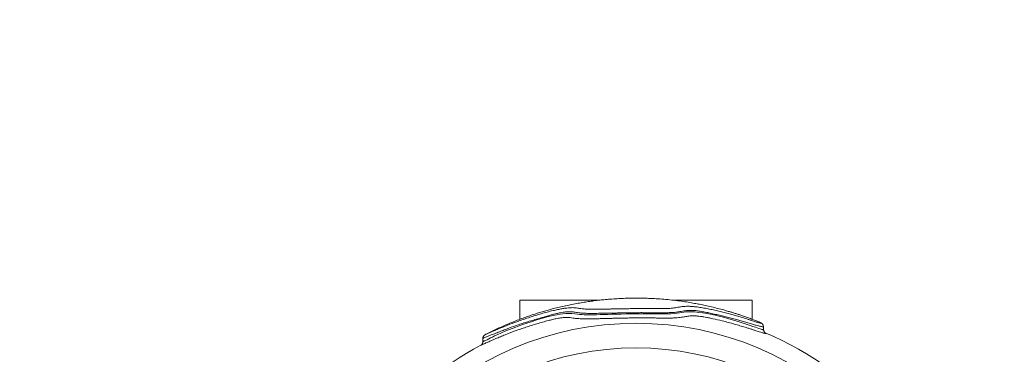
# Model space of a CAD drawing. Header units: inches. Extents: x -93 to 151, y -96 to 115.
# Tile 107 of 126: x 100.53 to 101.716, y 22.369 to 22.772. Entities that reach past the tile are written whole.
import ezdxf

# ---------------------------------------------------------------- set-up
doc = ezdxf.new("R2010")
doc.units = ezdxf.units.IN
doc.header["$MEASUREMENT"] = 0
doc.linetypes.add('ACAD_ISO03W100', pattern=[30, 12, -18])
for name, color, linetype, lineweight in [('1_projektowane', 7, 'Continuous', 5), ('strefa', 7, 'ACAD_ISO03W100', 5), ('urzadzenie', 7, 'Continuous', 5)]:
    doc.layers.add(name, color=color, linetype=linetype, lineweight=lineweight)

# ---------------------------------------------------------------- blocks, each defined once
blk = doc.blocks.new('fddsffdsfddff')
at = {"layer": 'strefa', "color": 7, "ltscale": 0.01}
blk.add_circle((101.2729, 22.0292), 1.9285, dxfattribs=at)
at = {"layer": 'urzadzenie', "linetype": 'Continuous'}
for p, q in [((101.1329, 22.4342), (101.1329, 22.4111)), ((101.1329, 22.4342), (101.2293, 22.4342)), ((101.3165, 22.4342), (101.4129, 22.4342)), ((101.4129, 22.4111), (101.4129, 22.4342)), ((101.4233, 22.3954), (101.4212, 22.3961)), ((101.4264, 22.3985), (101.4264, 22.4019)), ((101.4284, 22.3947), (101.4284, 22.3947)), ((101.0884, 22.3881), (101.0884, 22.3842)), ((101.0884, 22.3881), (101.0884, 22.3881)), ((101.0884, 22.3842), (101.0884, 22.3842))]:
    blk.add_line(p, q, dxfattribs=at)
at = {"layer": 'urzadzenie', "linetype": 'Continuous', "flags": 128}
blk.add_lwpolyline([(101.0884, 22.3842), (101.0885, 22.3842), (101.0891, 22.3845), (101.0901, 22.385), (101.0915, 22.3857), (101.0934, 22.3865), (101.0957, 22.3877), (101.0976, 22.3886), (101.0999, 22.3897), (101.1025, 22.391), (101.1055, 22.3924), (101.1107, 22.3947), (101.1162, 22.3971), (101.1281, 22.4017), (101.1341, 22.4039), (101.1401, 22.406), (101.1465, 22.4082), (101.1533, 22.4104), (101.1603, 22.4125), (101.1673, 22.4144), (101.1727, 22.4156), (101.1779, 22.4166), (101.1815, 22.4171), (101.1848, 22.4176), (101.1883, 22.4179), (101.1911, 22.4181), (101.1936, 22.4182), (101.1957, 22.4181), (101.1991, 22.4178), (101.2025, 22.4173), (101.2048, 22.417), (101.2074, 22.4168), (101.2105, 22.4166), (101.2143, 22.4165), (101.2175, 22.4165), (101.2211, 22.4165), (101.2251, 22.4166), (101.2295, 22.4167), (101.2339, 22.4168), (101.2386, 22.417), (101.2436, 22.4171), (101.2488, 22.4173), (101.255, 22.4174), (101.2612, 22.4176), (101.2678, 22.4177), (101.2743, 22.4177), (101.2801, 22.4177), (101.2859, 22.4177), (101.2917, 22.4176), (101.2973, 22.4176), (101.3037, 22.4175), (101.3068, 22.4175), (101.3097, 22.4175), (101.3122, 22.4176), (101.3146, 22.4176), (101.3187, 22.4179), (101.3223, 22.4183), (101.3252, 22.4187), (101.3279, 22.4192), (101.3304, 22.4196), (101.3329, 22.4199), (101.3358, 22.4201), (101.3392, 22.4201), (101.3413, 22.42), (101.3437, 22.4199), (101.348, 22.4194), (101.3531, 22.4188), (101.3587, 22.4179), (101.3645, 22.4167), (101.3765, 22.414), (101.3834, 22.4122), (101.3902, 22.4102), (101.3969, 22.4082), (101.4033, 22.4062), (101.4069, 22.405), (101.4104, 22.4038), (101.4137, 22.4026), (101.4167, 22.4015), (101.4189, 22.4007), (101.4208, 22.4001), (101.4208, 22.4001)], dxfattribs=at)
at = {"layer": 'urzadzenie', "linetype": 'Continuous'}
for radius in [0.3771, 0.3475]:
    blk.add_circle((101.2729, 22.0292), radius, dxfattribs=at)
for start, end in [(15.7718, 66.9596), (118.0795, 164.2266)]:
    blk.add_arc((101.2729, 22.0292), 0.3974, start, end, dxfattribs=at)
for points, knots in [([(101.4071, 22.4132), (101.4063, 22.4135), (101.404, 22.4143), (101.4003, 22.4156), (101.3961, 22.417), (101.3922, 22.4182), (101.3883, 22.4195), (101.3837, 22.4208), (101.3781, 22.4224), (101.3712, 22.4242), (101.3638, 22.4261), (101.3565, 22.4277), (101.3497, 22.4291), (101.3428, 22.4304), (101.3356, 22.4316), (101.3273, 22.4329), (101.3184, 22.434), (101.3088, 22.435), (101.2996, 22.4357), (101.2916, 22.4362), (101.2847, 22.4364), (101.2784, 22.4366), (101.272, 22.4366), (101.2652, 22.4365), (101.2579, 22.4363), (101.2499, 22.4359), (101.242, 22.4354), (101.2344, 22.4347), (101.2273, 22.434), (101.2205, 22.4331), (101.2136, 22.4321), (101.2066, 22.431), (101.1993, 22.4297), (101.1918, 22.4282), (101.1843, 22.4266), (101.1771, 22.4249), (101.1704, 22.4231), (101.1642, 22.4214), (101.1582, 22.4197), (101.1523, 22.4178), (101.1463, 22.4159), (101.14, 22.4137), (101.1332, 22.4112), (101.1262, 22.4085), (101.1193, 22.4057), (101.1126, 22.4028), (101.1061, 22.3999), (101.0996, 22.3968), (101.0947, 22.3944), (101.0919, 22.3929), (101.0912, 22.3926)], [0, 0, 0, 0, 0.00754, 0.0228606, 0.036002, 0.0485759, 0.0610681, 0.073675, 0.0925162, 0.1147438, 0.1389418, 0.1631024, 0.1840374, 0.2030437, 0.2271556, 0.2515295, 0.2799771, 0.3107194, 0.3398004, 0.3651334, 0.3844216, 0.4037695, 0.422998, 0.4434072, 0.4666111, 0.4904837, 0.5164116, 0.5400752, 0.5609405, 0.5820554, 0.6032923, 0.6246835, 0.6477878, 0.671258, 0.695063, 0.7182288, 0.7394832, 0.7587323, 0.7781246, 0.7970008, 0.815733, 0.8360158, 0.8588048, 0.8819816, 0.9052709, 0.9270086, 0.9491572, 0.971067, 0.9931604, 1, 1, 1, 1]), ([(101.4203, 22.4032), (101.4195, 22.4034), (101.4174, 22.404), (101.4131, 22.4052), (101.4079, 22.4067), (101.4023, 22.4083), (101.3966, 22.4099), (101.3906, 22.4116), (101.3844, 22.4132), (101.3781, 22.4148), (101.3718, 22.4163), (101.3654, 22.4178), (101.3591, 22.4191), (101.354, 22.4201), (101.35, 22.4208), (101.3473, 22.4212), (101.3447, 22.4215), (101.3417, 22.4218), (101.3387, 22.4219), (101.3358, 22.4218), (101.3327, 22.4215), (101.3294, 22.421), (101.3262, 22.4204), (101.3234, 22.42), (101.3207, 22.4196), (101.318, 22.4193), (101.3151, 22.4192), (101.3126, 22.4191), (101.3099, 22.419), (101.3069, 22.4189), (101.3035, 22.4189), (101.2996, 22.4189), (101.2952, 22.419), (101.2904, 22.419), (101.2853, 22.419), (101.2796, 22.4191), (101.2732, 22.419), (101.2661, 22.419), (101.259, 22.4189), (101.2525, 22.4187), (101.2468, 22.4186), (101.2417, 22.4185), (101.2368, 22.4184), (101.2321, 22.4183), (101.2276, 22.4183), (101.2235, 22.4182), (101.2196, 22.4182), (101.216, 22.4182), (101.2129, 22.4183), (101.2102, 22.4184), (101.2078, 22.4185), (101.2051, 22.4188), (101.2024, 22.4191), (101.1997, 22.4195), (101.1971, 22.4199), (101.1945, 22.4202), (101.1915, 22.4202), (101.1885, 22.42), (101.1851, 22.4196), (101.1815, 22.419), (101.1772, 22.418), (101.1717, 22.4166), (101.1653, 22.4148), (101.1582, 22.4127), (101.1511, 22.4107), (101.1442, 22.4087), (101.1376, 22.4067), (101.1294, 22.404), (101.1215, 22.4011), (101.114, 22.3982), (101.1092, 22.3964), (101.1054, 22.3949), (101.1025, 22.3937), (101.0997, 22.3927), (101.0974, 22.3918), (101.0955, 22.3911), (101.0934, 22.3903), (101.0917, 22.3895), (101.09, 22.3888), (101.0889, 22.3884), (101.0884, 22.3881), (101.0884, 22.3881), (101.0884, 22.3881)], [0, 0, 0, 0, 0.009927, 0.024455, 0.039298, 0.052723, 0.066155, 0.079901, 0.093651, 0.107218, 0.120788, 0.134365, 0.147933, 0.161811, 0.168898, 0.175982, 0.182817, 0.189654, 0.203833, 0.21639, 0.228958, 0.254361, 0.276937, 0.28827, 0.299599, 0.314106, 0.321496, 0.328885, 0.336441, 0.343996, 0.351876, 0.359759, 0.369755, 0.379756, 0.389995, 0.400236, 0.414094, 0.427949, 0.442221, 0.456489, 0.467012, 0.477533, 0.488362, 0.499192, 0.509719, 0.520247, 0.531082, 0.541916, 0.552225, 0.562537, 0.573077, 0.583619, 0.602491, 0.621377, 0.640296, 0.659207, 0.674306, 0.689521, 0.700352, 0.711421, 0.721972, 0.732959, 0.747906, 0.76291, 0.777907, 0.792817, 0.807773, 0.822718, 0.851267, 0.865621, 0.879966, 0.888799, 0.897628, 0.906726, 0.915818, 0.92449, 0.933167, 0.950892, 0.965458, 0.980019, 0.994911, 1, 1, 1, 1]), ([(101.0912, 22.3926), (101.0913, 22.3927), (101.0916, 22.3928), (101.0927, 22.3933), (101.0942, 22.394), (101.0959, 22.3947), (101.0978, 22.3955), (101.0996, 22.3963), (101.1017, 22.3972), (101.1041, 22.3983), (101.1069, 22.3994), (101.1105, 22.401), (101.1151, 22.4028), (101.1225, 22.4058), (101.1302, 22.4086), (101.1383, 22.4114), (101.1447, 22.4135), (101.1515, 22.4156), (101.1586, 22.4178), (101.1658, 22.4198), (101.1725, 22.4215), (101.1776, 22.4226), (101.1812, 22.4233), (101.1828, 22.4236), (101.1836, 22.4238)], [0, 0, 0, 0, 0.039941, 0.091656, 0.143388, 0.202109, 0.231969, 0.261804, 0.290946, 0.320105, 0.350298, 0.380505, 0.431176, 0.481879, 0.58402, 0.637216, 0.690447, 0.743507, 0.798298, 0.853102, 0.907704, 0.953038, 0.976521, 1, 1, 1, 1]), ([(101.1836, 22.4238), (101.185, 22.424), (101.188, 22.4245), (101.1917, 22.4249), (101.1951, 22.4251), (101.1982, 22.4251), (101.2009, 22.4248), (101.2035, 22.4245), (101.2062, 22.424), (101.2094, 22.4236), (101.2129, 22.4233), (101.2163, 22.4232), (101.2192, 22.4231), (101.2225, 22.4231), (101.2261, 22.4231), (101.23, 22.4232), (101.2341, 22.4233), (101.2385, 22.4234), (101.2431, 22.4235), (101.2478, 22.4236), (101.2533, 22.4237), (101.2593, 22.4238), (101.266, 22.4239), (101.2728, 22.424), (101.2805, 22.424), (101.2875, 22.424), (101.2937, 22.4239), (101.2988, 22.4239), (101.3033, 22.4239), (101.3069, 22.4239), (101.3102, 22.424), (101.3137, 22.4242), (101.3169, 22.4246), (101.3194, 22.4249), (101.3222, 22.4253), (101.3254, 22.4259), (101.3287, 22.4264), (101.332, 22.4267), (101.3346, 22.4268), (101.3371, 22.4267), (101.3393, 22.4266), (101.3419, 22.4264), (101.3448, 22.4261), (101.3479, 22.4257), (101.3523, 22.425), (101.3579, 22.4241), (101.3624, 22.4231), (101.3646, 22.4227)], [0, 0, 0, 0, 0.021667, 0.043912, 0.072096, 0.100575, 0.133675, 0.16679, 0.199901, 0.232986, 0.266992, 0.284324, 0.301653, 0.31882, 0.335989, 0.353667, 0.371345, 0.388558, 0.405771, 0.423491, 0.441214, 0.464293, 0.487378, 0.511209, 0.535043, 0.568043, 0.584879, 0.601706, 0.625124, 0.637303, 0.649484, 0.672612, 0.696269, 0.71552, 0.734777, 0.773534, 0.819495, 0.84262, 0.865727, 0.879365, 0.892999, 0.907069, 0.921136, 0.934681, 0.948232, 0.976021, 1, 1, 1, 1]), ([(101.3646, 22.4227), (101.3646, 22.4227), (101.3667, 22.4222), (101.3711, 22.4212), (101.3775, 22.4197), (101.3838, 22.418), (101.3898, 22.4164), (101.3955, 22.4147), (101.401, 22.4131), (101.4058, 22.4116), (101.4086, 22.4107), (101.4097, 22.4104)], [0, 0, 0, 0, 0.00146, 0.135137, 0.269129, 0.403095, 0.527735, 0.652347, 0.779312, 0.906205, 1, 1, 1, 1]), ([(101.1752, 22.4115), (101.1742, 22.4112), (101.1716, 22.4107), (101.1666, 22.4094), (101.1603, 22.4077), (101.1534, 22.4057), (101.1465, 22.4036), (101.1399, 22.4014), (101.1335, 22.3993), (101.1252, 22.3964), (101.1171, 22.3933), (101.1094, 22.3901), (101.1046, 22.3881), (101.1009, 22.3865), (101.098, 22.3852), (101.0955, 22.3841), (101.093, 22.383), (101.0909, 22.3821), (101.089, 22.3813), (101.0875, 22.3806), (101.0864, 22.3801), (101.0859, 22.3798), (101.0858, 22.3798), (101.0858, 22.3798)], [0, 0, 0, 0, 0.0259343, 0.0623696, 0.1151345, 0.1679261, 0.2205907, 0.2743287, 0.328185, 0.3820241, 0.4901875, 0.5447621, 0.5992903, 0.6332813, 0.6672588, 0.7024814, 0.7377066, 0.7892095, 0.8407841, 0.8935358, 0.9462743, 0.9938244, 1, 1, 1, 1]), ([(101.358, 22.4133), (101.3569, 22.4135), (101.3542, 22.414), (101.3502, 22.4146), (101.3469, 22.415), (101.3445, 22.4151), (101.342, 22.4152), (101.3393, 22.4152), (101.3366, 22.415), (101.3341, 22.4146), (101.3317, 22.4142), (101.329, 22.4138), (101.3261, 22.4134), (101.3225, 22.413), (101.3188, 22.4127), (101.3154, 22.4126), (101.3125, 22.4126), (101.3094, 22.4125), (101.3049, 22.4126), (101.2995, 22.4126), (101.293, 22.4127), (101.287, 22.4128), (101.2809, 22.4128), (101.2745, 22.4128), (101.2679, 22.4127), (101.2612, 22.4126), (101.2544, 22.4125), (101.2481, 22.4123), (101.2424, 22.4122), (101.2371, 22.412), (101.232, 22.4119), (101.2272, 22.4118), (101.2227, 22.4117), (101.2184, 22.4116), (101.2145, 22.4116), (101.2106, 22.4116), (101.2071, 22.4117), (101.2038, 22.4119), (101.201, 22.4121), (101.1981, 22.4124), (101.1953, 22.4129), (101.1926, 22.4132), (101.1901, 22.4133), (101.1879, 22.4133), (101.1854, 22.4131), (101.1825, 22.4128), (101.1795, 22.4123), (101.1772, 22.4119), (101.1756, 22.4116), (101.1752, 22.4115)], [0, 0, 0, 0, 0.0136138, 0.0313623, 0.0496171, 0.0615368, 0.0734649, 0.0979153, 0.1247204, 0.1515551, 0.1783916, 0.2052229, 0.232057, 0.2588209, 0.2856669, 0.2994381, 0.3132052, 0.3266274, 0.3400529, 0.3677249, 0.3887601, 0.4098043, 0.4313832, 0.4529642, 0.4759348, 0.4989019, 0.5225196, 0.5461326, 0.5655232, 0.5849123, 0.6048798, 0.624848, 0.644296, 0.6637439, 0.6837627, 0.70378, 0.7282785, 0.7527901, 0.7779459, 0.8031102, 0.8441971, 0.8852909, 0.9058465, 0.9263942, 0.9474665, 0.968485, 0.9817454, 0.9953898, 1, 1, 1, 1]), ([(101.4212, 22.3961), (101.4212, 22.3961), (101.4205, 22.3963), (101.4187, 22.3969), (101.4158, 22.3979), (101.4123, 22.399), (101.4085, 22.4002), (101.4037, 22.4017), (101.398, 22.4034), (101.3912, 22.4054), (101.3841, 22.4073), (101.3755, 22.4096), (101.3674, 22.4114), (101.3611, 22.4127), (101.3587, 22.4132), (101.358, 22.4133)], [0, 0, 0, 0, 0.000217, 0.056328, 0.121565, 0.186819, 0.25391, 0.321017, 0.422931, 0.52489, 0.628781, 0.732708, 0.891567, 0.971629, 1, 1, 1, 1]), ([(101.4214, 22.4076), (101.4213, 22.4077), (101.4208, 22.4079), (101.4192, 22.4086), (101.417, 22.4095), (101.4144, 22.4105), (101.4121, 22.4114), (101.4097, 22.4123), (101.408, 22.4129), (101.4071, 22.4132)], [0, 0, 0, 0, 0.0739928, 0.2386045, 0.4937833, 0.6254112, 0.7570055, 0.8842975, 1, 1, 1, 1]), ([(101.4097, 22.4104), (101.4102, 22.4102), (101.4123, 22.4096), (101.415, 22.4087), (101.417, 22.4081), (101.4177, 22.4078)], [0, 0, 0, 0, 0.138507, 0.659145, 1, 1, 1, 1]), ([(101.4177, 22.4078), (101.4184, 22.4076), (101.4198, 22.4072), (101.4212, 22.4068), (101.4223, 22.4065), (101.423, 22.4064), (101.4233, 22.4064), (101.4233, 22.4065), (101.4232, 22.4067), (101.4229, 22.4069), (101.4223, 22.4072), (101.4217, 22.4075), (101.4214, 22.4076)], [0, 0, 0, 0, 0.113994, 0.229517, 0.342372, 0.455253, 0.571761, 0.68828, 0.704334, 0.819569, 0.934798, 1, 1, 1, 1]), ([(101.4264, 22.4019), (101.4265, 22.4019), (101.4265, 22.4023), (101.4263, 22.403), (101.426, 22.4039), (101.4256, 22.4047), (101.4252, 22.4053), (101.4248, 22.4057), (101.4244, 22.406), (101.4239, 22.4063), (101.4234, 22.4066), (101.4228, 22.407), (101.4221, 22.4073), (101.4217, 22.4075)], [0, 0, 0, 0, 0.007276, 0.071466, 0.131283, 0.187844, 0.243045, 0.301067, 0.367217, 0.450902, 0.567711, 0.755192, 1, 1, 1, 1]), ([(101.4264, 22.4019), (101.4264, 22.4019), (101.4265, 22.4018), (101.4261, 22.4018), (101.4254, 22.4019), (101.4242, 22.4022), (101.4226, 22.4026), (101.4211, 22.403), (101.4203, 22.4032)], [0, 0, 0, 0, 0.056781, 0.24268, 0.434377, 0.626028, 0.811891, 1, 1, 1, 1]), ([(101.4208, 22.4001), (101.4218, 22.3997), (101.4234, 22.3992), (101.4248, 22.3987), (101.4257, 22.3985), (101.4262, 22.3984), (101.4264, 22.3985), (101.4264, 22.3985), (101.4264, 22.3985)], [0, 0, 0, 0, 0.280434, 0.448614, 0.616825, 0.789793, 0.962775, 1, 1, 1, 1]), ([(101.4284, 22.3947), (101.4286, 22.3945), (101.4292, 22.3942), (101.4295, 22.394), (101.4294, 22.3938), (101.4289, 22.3939), (101.428, 22.3941), (101.4266, 22.3944), (101.4251, 22.3949), (101.4239, 22.3953), (101.4233, 22.3954)], [0, 0, 0, 0, 0.1214706, 0.258285, 0.3919739, 0.5256436, 0.663715, 0.8017519, 0.9005553, 1, 1, 1, 1]), ([(101.4284, 22.3947), (101.4284, 22.3947), (101.4284, 22.3947), (101.4283, 22.3948), (101.4281, 22.395), (101.4277, 22.3953), (101.4273, 22.3958), (101.4269, 22.3966), (101.4266, 22.3975), (101.4265, 22.3982), (101.4265, 22.3986)], [0, 0, 0, 0, 0.078471, 0.261218, 0.405403, 0.5278, 0.642209, 0.756744, 0.877958, 1, 1, 1, 1]), ([(101.0884, 22.3842), (101.0884, 22.384), (101.0884, 22.3834), (101.0882, 22.3826), (101.0878, 22.3818), (101.0874, 22.3811), (101.087, 22.3806), (101.0866, 22.3803), (101.0863, 22.3801), (101.0861, 22.38), (101.0861, 22.38), (101.0861, 22.38)], [0, 0, 0, 0, 0.112706, 0.290523, 0.452314, 0.597882, 0.72489, 0.829259, 0.917635, 0.999413, 1, 1, 1, 1]), ([(101.0908, 22.3924), (101.0908, 22.3924), (101.0907, 22.3923), (101.0904, 22.3921), (101.09, 22.3917), (101.0895, 22.3912), (101.089, 22.3905), (101.0886, 22.3895), (101.0884, 22.3887), (101.0885, 22.3882), (101.0885, 22.3881)], [0, 0, 0, 0, 0.060266, 0.157045, 0.26944, 0.402427, 0.564529, 0.737015, 0.931812, 1, 1, 1, 1])]:
    blk.add_open_spline(points, degree=3, knots=knots, dxfattribs=at)

msp = doc.modelspace()

# ---------------------------------------------------------------- block references
at = {"layer": '1_projektowane'}
msp.add_blockref('fddsffdsfddff', (0, 0), dxfattribs=at)

doc.saveas('drawing.dxf')
